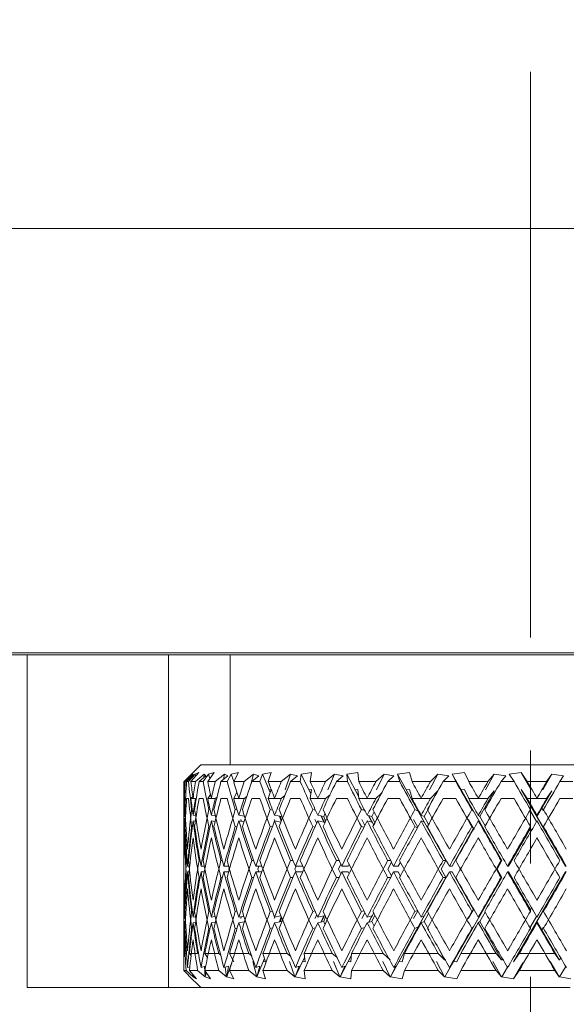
# Model space of a CAD drawing. Header units: inches. Extents: x 1.1 to 20.6, y 0.8 to 16.
# Tile 10 of 22: x 8.3 to 8.8, y 4.5 to 5.3. Entities that reach past the tile are written whole.
import ezdxf

# ---------------------------------------------------------------- set-up
doc = ezdxf.new("R2010")
doc.units = ezdxf.units.IN
doc.header["$MEASUREMENT"] = 0
doc.linetypes.add('CENTERX2', pattern=[0.8, 0.5, -0.1, 0.1, -0.1])
doc.layers.add('SLD-0', color=7, linetype='Continuous')

msp = doc.modelspace()

# ---------------------------------------------------------------- linework, layer by layer
at = {"color": 7, "linetype": 'Continuous', "lineweight": 15}
for p, q in [((7.39267, 5.14502), (10.14267, 5.14502)), ((7.39267, 4.77002), (10.14267, 4.77002)), ((7.94367, 4.76802), (8.32267, 4.76802)), ((8.32267, 4.47402), (8.32267, 4.76802)), ((8.32267, 4.76802), (8.44767, 4.76802)), ((8.44767, 4.76802), (8.44767, 4.47402)), ((8.50228, 4.76802), (8.44767, 4.76802)), ((8.50228, 4.76802), (8.50228, 4.67102)), ((9.03306, 4.76802), (8.50228, 4.76802)), ((8.47617, 4.67102), (8.46872, 4.66358)), ((8.47617, 4.67102), (9.05917, 4.67102)), ((8.46134, 4.65602), (8.46933, 4.66415)), ((8.46956, 4.66275), (8.46239, 4.65602)), ((8.46365, 4.65602), (8.46911, 4.66102)), ((8.47124, 4.66275), (8.46535, 4.65602)), ((8.46748, 4.65602), (8.47438, 4.66415)), ((8.46933, 4.66415), (8.46796, 4.66275)), ((8.46911, 4.66102), (8.46956, 4.66275)), ((8.47438, 4.66415), (8.47124, 4.66275)), ((8.47124, 4.66275), (8.47156, 4.66083)), ((8.47918, 4.66275), (8.4714, 4.65602)), ((8.47461, 4.65602), (8.48052, 4.66102)), ((8.48304, 4.66275), (8.47823, 4.65602)), ((8.47918, 4.66275), (8.47895, 4.6597)), ((8.48052, 4.66102), (8.47918, 4.66275)), ((8.48226, 4.65602), (8.48787, 4.66415)), ((8.48787, 4.66415), (8.48304, 4.66275)), ((8.48304, 4.66275), (8.4841, 4.65868)), ((8.49709, 4.66275), (8.48894, 4.65602)), ((8.49399, 4.65602), (8.50018, 4.66102)), ((8.49709, 4.66275), (8.49627, 4.65786)), ((8.50018, 4.66102), (8.49709, 4.66275)), ((8.50303, 4.66275), (8.49943, 4.65602)), ((8.50941, 4.66415), (8.50303, 4.66275)), ((8.50303, 4.66275), (8.5053, 4.65613)), ((8.50525, 4.65602), (8.50941, 4.66415)), ((8.52279, 4.66275), (8.51449, 4.65602)), ((8.52279, 4.66275), (8.52042, 4.65363)), ((8.52125, 4.65602), (8.52754, 4.66102)), ((8.52754, 4.66102), (8.52279, 4.66275)), ((8.53063, 4.66275), (8.52835, 4.65602)), ((8.53839, 4.66415), (8.53063, 4.66275)), ((8.53063, 4.66275), (8.53748, 4.64632)), ((8.53579, 4.65602), (8.53839, 4.66415)), ((8.55554, 4.66275), (8.54733, 4.65602)), ((8.55554, 4.66275), (8.55076, 4.64883)), ((8.56181, 4.66102), (8.55554, 4.66275)), ((8.5556, 4.65602), (8.56181, 4.66102)), ((8.56505, 4.66275), (8.56416, 4.65602)), ((8.57395, 4.66415), (8.56505, 4.66275)), ((8.56505, 4.66275), (8.57348, 4.64514)), ((8.57299, 4.65602), (8.57395, 4.66415)), ((8.59439, 4.66275), (8.5865, 4.65602)), ((8.59439, 4.66275), (8.58858, 4.64883)), ((8.602, 4.66102), (8.59439, 4.66275)), ((8.59605, 4.65602), (8.602, 4.66102)), ((8.61509, 4.66415), (8.6053, 4.66275)), ((8.6053, 4.66275), (8.60582, 4.65602)), ((8.6053, 4.66275), (8.61562, 4.64315)), ((8.6158, 4.65602), (8.61509, 4.66415)), ((8.63822, 4.66275), (8.63089, 4.65602)), ((8.63822, 4.66275), (8.63156, 4.64883)), ((8.64696, 4.66102), (8.63822, 4.66275)), ((8.64144, 4.65602), (8.64696, 4.66102)), ((8.66062, 4.66415), (8.65023, 4.66275)), ((8.65023, 4.66275), (8.65214, 4.65602)), ((8.65023, 4.66275), (8.66854, 4.62998)), ((8.66298, 4.65602), (8.66062, 4.66415)), ((8.68578, 4.66275), (8.67845, 4.64883)), ((8.68578, 4.66275), (8.67921, 4.65602)), ((8.69539, 4.66102), (8.68578, 4.66275)), ((8.69046, 4.65602), (8.69539, 4.66102)), ((8.70923, 4.66415), (8.69853, 4.66275)), ((8.69853, 4.66275), (8.70178, 4.65602)), ((8.69853, 4.66275), (8.71738, 4.62998)), ((8.71317, 4.65602), (8.70923, 4.66415)), ((8.73569, 4.66275), (8.72791, 4.64883)), ((8.73569, 4.66275), (8.73008, 4.65602)), ((8.74589, 4.66102), (8.73569, 4.66275)), ((8.74169, 4.65602), (8.74589, 4.66102)), ((8.75952, 4.66415), (8.74882, 4.66275)), ((8.74882, 4.66275), (8.75331, 4.65602)), ((8.76493, 4.65602), (8.75952, 4.66415)), ((8.76769, 4.64995), (8.75952, 4.66415)), ((8.78652, 4.66275), (8.77851, 4.64883)), ((8.78652, 4.66275), (8.78203, 4.65602)), ((8.79703, 4.66102), (8.78652, 4.66275)), ((8.79368, 4.65602), (8.79703, 4.66102)), ((8.46117, 4.6537), (8.46117, 4.6088)), ((8.46239, 4.65602), (8.46134, 4.65602)), ((8.46535, 4.65602), (8.46365, 4.65602)), ((8.4714, 4.65602), (8.46748, 4.65602)), ((8.47823, 4.65602), (8.47461, 4.65602)), ((8.48894, 4.65602), (8.48226, 4.65602)), ((8.49943, 4.65602), (8.49399, 4.65602)), ((8.51449, 4.65602), (8.50525, 4.65602)), ((8.52835, 4.65602), (8.52125, 4.65602)), ((8.54733, 4.65602), (8.53579, 4.65602)), ((8.53579, 4.64102), (8.53839, 4.64915)), ((8.53839, 4.64915), (8.53644, 4.6488)), ((8.56416, 4.65602), (8.5556, 4.65602)), ((8.57395, 4.64915), (8.57172, 4.6488)), ((8.5865, 4.65602), (8.57299, 4.65602)), ((8.57299, 4.64102), (8.57395, 4.64915)), ((8.60582, 4.65602), (8.59605, 4.65602)), ((8.61509, 4.64915), (8.61263, 4.6488)), ((8.6158, 4.64102), (8.61509, 4.64915)), ((8.63089, 4.65602), (8.6158, 4.65602)), ((8.65214, 4.65602), (8.64144, 4.65602)), ((8.66062, 4.64915), (8.65801, 4.6488)), ((8.66298, 4.64102), (8.66062, 4.64915)), ((8.67921, 4.65602), (8.66298, 4.65602)), ((8.70178, 4.65602), (8.69046, 4.65602)), ((8.70923, 4.64915), (8.70654, 4.6488)), ((8.71317, 4.64102), (8.70923, 4.64915)), ((8.73008, 4.65602), (8.71317, 4.65602)), ((8.75331, 4.65602), (8.74169, 4.65602)), ((8.79857, 4.58127), (8.75952, 4.64915)), ((8.76493, 4.64102), (8.75952, 4.64915)), ((8.78203, 4.65602), (8.76493, 4.65602)), ((8.80526, 4.65602), (8.79368, 4.65602)), ((8.46134, 4.64102), (8.46174, 4.64143)), ((8.46239, 4.64102), (8.46134, 4.64102)), ((8.46197, 4.64125), (8.46175, 4.64129)), ((8.46535, 4.64102), (8.46365, 4.64102)), ((8.46748, 4.64102), (8.46911, 4.64295)), ((8.4714, 4.64102), (8.46748, 4.64102)), ((8.46955, 4.64125), (8.46932, 4.64129)), ((8.47823, 4.64102), (8.47461, 4.64102)), ((8.48226, 4.64102), (8.48475, 4.64463)), ((8.48894, 4.64102), (8.48226, 4.64102)), ((8.48569, 4.64125), (8.48548, 4.64129)), ((8.49058, 4.64238), (8.48894, 4.64102)), ((8.49943, 4.64102), (8.49399, 4.64102)), ((8.50525, 4.64102), (8.50812, 4.64663)), ((8.51449, 4.64102), (8.50525, 4.64102)), ((8.50995, 4.64125), (8.50976, 4.64129)), ((8.51686, 4.64295), (8.51449, 4.64102)), ((8.52835, 4.64102), (8.52125, 4.64102)), ((8.54733, 4.64102), (8.53579, 4.64102)), ((8.54163, 4.64125), (8.54146, 4.64129)), ((8.5505, 4.64362), (8.54733, 4.64102)), ((8.56416, 4.64102), (8.5556, 4.64102)), ((8.5865, 4.64102), (8.57299, 4.64102)), ((8.57981, 4.64125), (8.57966, 4.64129)), ((8.59057, 4.64449), (8.5865, 4.64102)), ((8.60582, 4.64102), (8.59605, 4.64102)), ((8.63089, 4.64102), (8.6158, 4.64102)), ((8.62339, 4.64125), (8.62328, 4.64129)), ((8.63603, 4.64574), (8.63089, 4.64102)), ((8.65214, 4.64102), (8.64144, 4.64102)), ((8.67921, 4.64102), (8.66298, 4.64102)), ((8.67112, 4.64125), (8.67104, 4.64129)), ((8.68578, 4.64775), (8.67921, 4.64102)), ((8.68578, 4.64775), (8.68567, 4.64755)), ((8.70178, 4.64102), (8.69046, 4.64102)), ((8.73008, 4.64102), (8.71317, 4.64102)), ((8.72163, 4.64125), (8.72159, 4.64129)), ((8.73569, 4.64775), (8.72301, 4.62506)), ((8.73569, 4.64775), (8.73008, 4.64102)), ((8.75331, 4.64102), (8.74169, 4.64102)), ((8.78203, 4.64102), (8.76493, 4.64102)), ((8.78652, 4.64775), (8.77346, 4.62506)), ((8.77346, 4.64125), (8.77346, 4.64129)), ((8.78652, 4.64775), (8.78203, 4.64102)), ((8.80526, 4.64102), (8.79368, 4.64102)), ((8.46117, 4.6387), (8.46117, 4.5938)), ((8.46144, 4.63129), (8.46158, 4.63127)), ((8.46805, 4.63129), (8.46868, 4.6312)), ((8.48327, 4.63129), (8.4844, 4.63112)), ((8.50667, 4.63129), (8.50829, 4.63102)), ((8.53759, 4.63129), (8.53967, 4.63089)), ((8.57512, 4.63129), (8.57765, 4.6307)), ((8.61819, 4.63129), (8.62118, 4.63039)), ((8.66556, 4.63129), (8.66854, 4.62998)), ((8.67781, 4.63261), (8.67383, 4.62506)), ((8.71587, 4.63129), (8.71738, 4.62998)), ((8.72766, 4.63184), (8.72723, 4.63261)), ((8.76767, 4.63129), (8.76767, 4.62998)), ((8.77926, 4.63013), (8.77781, 4.63261)), ((8.77926, 4.63126), (8.77926, 4.63013)), ((8.4624, 4.62619), (8.46175, 4.62629)), ((8.47148, 4.62596), (8.46932, 4.62629)), ((8.48912, 4.62571), (8.48548, 4.62629)), ((8.51483, 4.62541), (8.50976, 4.62629)), ((8.51168, 4.62254), (8.51226, 4.62085)), ((8.54114, 4.62254), (8.54168, 4.62124)), ((8.54775, 4.62506), (8.54146, 4.62629)), ((8.54588, 4.62542), (8.54737, 4.62114)), ((8.54622, 4.62535), (8.54767, 4.62187)), ((8.54781, 4.62525), (8.54775, 4.62506)), ((8.54831, 4.62344), (8.54775, 4.62506)), ((8.57711, 4.62254), (8.57871, 4.6192)), ((8.58493, 4.62506), (8.57966, 4.62629)), ((8.58258, 4.6256), (8.58493, 4.62006)), ((8.58285, 4.62554), (8.58576, 4.61945)), ((8.58598, 4.62758), (8.58493, 4.62506)), ((8.58657, 4.62117), (8.58493, 4.62506)), ((8.61857, 4.62254), (8.62128, 4.61738)), ((8.62736, 4.62506), (8.62328, 4.62629)), ((8.62452, 4.62591), (8.62736, 4.62006)), ((8.62472, 4.62585), (8.62908, 4.61755)), ((8.62941, 4.62933), (8.62736, 4.62506)), ((8.63008, 4.61946), (8.62736, 4.62506)), ((8.66431, 4.62254), (8.66805, 4.61585)), ((8.66854, 4.62998), (8.67383, 4.62006)), ((8.66854, 4.62998), (8.69296, 4.58627)), ((8.67383, 4.62506), (8.67104, 4.62629)), ((8.67756, 4.61807), (8.67383, 4.62506)), ((8.71303, 4.62254), (8.71738, 4.61498)), ((8.71738, 4.62998), (8.72301, 4.62006)), ((8.71738, 4.62998), (8.74252, 4.58627)), ((8.72301, 4.62506), (8.72159, 4.62629)), ((8.72766, 4.61684), (8.72301, 4.62506)), ((8.76767, 4.62998), (8.7731, 4.62067)), ((8.77346, 4.62506), (8.77346, 4.62629)), ((8.77926, 4.61513), (8.77346, 4.62506)), ((8.46144, 4.61629), (8.46158, 4.61627)), ((8.4624, 4.62119), (8.46175, 4.62129)), ((8.46805, 4.61629), (8.46866, 4.6162)), ((8.47139, 4.62097), (8.46932, 4.62129)), ((8.48327, 4.61629), (8.48433, 4.61613)), ((8.48887, 4.62075), (8.48548, 4.62129)), ((8.50667, 4.61629), (8.50813, 4.61604)), ((8.51432, 4.6205), (8.50976, 4.62129)), ((8.53759, 4.61629), (8.53938, 4.61594)), ((8.54699, 4.6202), (8.54146, 4.62129)), ((8.57512, 4.61629), (8.57717, 4.61582)), ((8.58493, 4.62006), (8.57966, 4.62129)), ((8.61819, 4.61629), (8.62039, 4.61563)), ((8.62736, 4.62006), (8.62328, 4.62129)), ((8.66556, 4.61629), (8.66777, 4.61532)), ((8.67383, 4.62006), (8.67104, 4.62129)), ((8.71738, 4.61498), (8.69854, 4.58127)), ((8.71587, 4.61629), (8.71738, 4.61498)), ((8.71738, 4.61498), (8.71768, 4.61446)), ((8.72301, 4.62006), (8.72159, 4.62129)), ((8.76767, 4.61498), (8.74828, 4.58127)), ((8.76767, 4.61629), (8.76767, 4.61498)), ((8.76767, 4.61498), (8.76874, 4.61315)), ((8.77926, 4.61626), (8.77926, 4.61513)), ((8.46117, 4.5888), (8.46117, 4.58374)), ((8.46403, 4.58627), (8.46365, 4.58627)), ((8.46582, 4.58127), (8.46444, 4.58127)), ((8.47546, 4.58627), (8.4746, 4.58627)), ((8.47915, 4.58127), (8.47635, 4.58127)), ((8.4953, 4.58627), (8.49399, 4.58627)), ((8.50079, 4.58127), (8.49663, 4.58127)), ((8.50122, 4.57975), (8.50097, 4.57877)), ((8.50097, 4.57877), (8.50122, 4.57779)), ((8.52297, 4.58627), (8.52124, 4.58627)), ((8.5301, 4.58127), (8.52472, 4.58127)), ((8.52757, 4.58127), (8.52671, 4.57877)), ((8.52671, 4.57877), (8.52757, 4.57627)), ((8.55768, 4.58627), (8.55559, 4.58627)), ((8.56042, 4.58127), (8.55938, 4.57877)), ((8.55938, 4.57877), (8.56042, 4.57627)), ((8.56624, 4.58127), (8.55979, 4.58127)), ((8.59844, 4.58627), (8.59604, 4.58627)), ((8.60004, 4.58294), (8.59805, 4.57877)), ((8.59805, 4.57877), (8.60004, 4.5746)), ((8.60642, 4.58127), (8.60085, 4.58127)), ((8.60729, 4.58309), (8.60642, 4.58127)), ((8.64406, 4.58627), (8.64142, 4.58627)), ((8.6448, 4.58487), (8.64159, 4.57877)), ((8.64159, 4.57877), (8.6448, 4.57268)), ((8.6508, 4.58127), (8.6467, 4.58127)), ((8.65274, 4.58496), (8.6508, 4.58127)), ((8.69296, 4.58627), (8.68877, 4.57877)), ((8.68877, 4.57877), (8.69296, 4.57127)), ((8.69296, 4.58627), (8.69044, 4.58627)), ((8.69854, 4.58127), (8.69604, 4.58127)), ((8.74252, 4.58627), (8.73821, 4.57877)), ((8.73821, 4.57877), (8.74252, 4.57127)), ((8.74252, 4.58627), (8.74168, 4.58627)), ((8.74828, 4.58127), (8.74743, 4.58127)), ((8.79857, 4.58127), (8.79941, 4.58127)), ((8.46117, 4.5738), (8.46117, 4.56874)), ((8.46403, 4.57127), (8.46365, 4.57127)), ((8.46582, 4.57627), (8.46444, 4.57627)), ((8.47546, 4.57127), (8.4746, 4.57127)), ((8.47915, 4.57627), (8.47635, 4.57627)), ((8.4953, 4.57127), (8.49399, 4.57127)), ((8.50079, 4.57627), (8.49663, 4.57627)), ((8.52297, 4.57127), (8.52124, 4.57127)), ((8.5301, 4.57627), (8.52472, 4.57627)), ((8.55768, 4.57127), (8.55559, 4.57127)), ((8.56624, 4.57627), (8.55979, 4.57627)), ((8.59844, 4.57127), (8.59604, 4.57127)), ((8.60642, 4.57627), (8.60085, 4.57627)), ((8.60642, 4.57627), (8.60729, 4.57446)), ((8.64406, 4.57127), (8.64142, 4.57127)), ((8.6508, 4.57627), (8.6467, 4.57627)), ((8.6508, 4.57627), (8.65274, 4.57259)), ((8.69296, 4.57127), (8.66854, 4.52756)), ((8.69296, 4.57127), (8.69044, 4.57127)), ((8.69854, 4.57627), (8.69604, 4.57627)), ((8.69854, 4.57627), (8.71738, 4.54256)), ((8.74252, 4.57127), (8.71738, 4.52756)), ((8.74252, 4.57127), (8.74168, 4.57127)), ((8.74828, 4.57627), (8.74743, 4.57627)), ((8.74828, 4.57627), (8.76767, 4.54256)), ((8.75281, 4.49673), (8.79857, 4.57627)), ((8.79857, 4.57627), (8.79941, 4.57627)), ((8.46117, 4.56374), (8.46117, 4.51884)), ((8.46117, 4.54874), (8.46117, 4.50384)), ((8.76874, 4.5444), (8.76767, 4.54256)), ((8.46158, 4.54127), (8.46144, 4.54125)), ((8.46175, 4.53626), (8.4624, 4.53636)), ((8.46866, 4.54134), (8.46805, 4.54125)), ((8.46932, 4.53626), (8.47139, 4.53657)), ((8.48433, 4.54142), (8.48327, 4.54125)), ((8.48548, 4.53626), (8.48887, 4.5368)), ((8.50813, 4.5415), (8.50667, 4.54125)), ((8.50976, 4.53626), (8.51432, 4.53705)), ((8.51226, 4.53669), (8.51168, 4.53501)), ((8.53938, 4.5416), (8.53759, 4.54125)), ((8.54168, 4.5363), (8.54114, 4.53501)), ((8.54146, 4.53626), (8.54699, 4.53734)), ((8.54737, 4.53641), (8.54588, 4.53213)), ((8.54767, 4.53567), (8.54622, 4.53219)), ((8.57717, 4.54173), (8.57512, 4.54125)), ((8.57871, 4.53834), (8.57711, 4.53501)), ((8.57966, 4.53626), (8.58493, 4.53749)), ((8.58493, 4.53749), (8.58258, 4.53194)), ((8.58576, 4.53809), (8.58285, 4.53201)), ((8.58493, 4.53249), (8.58657, 4.53638)), ((8.62039, 4.54191), (8.61819, 4.54125)), ((8.62128, 4.54016), (8.61857, 4.53501)), ((8.62328, 4.53626), (8.62736, 4.53749)), ((8.62736, 4.53749), (8.62452, 4.53163)), ((8.62908, 4.53999), (8.62472, 4.53169)), ((8.62736, 4.53249), (8.63008, 4.53808)), ((8.66805, 4.5417), (8.66431, 4.53501)), ((8.66777, 4.54222), (8.66556, 4.54125)), ((8.67383, 4.53749), (8.66854, 4.52756)), ((8.67104, 4.53626), (8.67383, 4.53749)), ((8.67383, 4.53249), (8.67756, 4.53948)), ((8.71738, 4.54256), (8.71303, 4.53501)), ((8.71738, 4.54256), (8.71587, 4.54125)), ((8.71768, 4.54309), (8.71738, 4.54256)), ((8.72301, 4.53749), (8.71738, 4.52756)), ((8.72159, 4.53626), (8.72301, 4.53749)), ((8.72301, 4.53249), (8.72766, 4.54071)), ((8.76767, 4.54256), (8.76767, 4.54125)), ((8.7731, 4.53688), (8.76767, 4.52756)), ((8.77346, 4.53249), (8.77926, 4.54242)), ((8.77926, 4.54242), (8.77926, 4.54128)), ((8.46175, 4.53126), (8.4624, 4.53136)), ((8.46932, 4.53126), (8.47148, 4.53158)), ((8.48548, 4.53126), (8.48912, 4.53184)), ((8.50829, 4.52653), (8.50667, 4.52625)), ((8.50976, 4.53126), (8.51483, 4.53214)), ((8.53967, 4.52666), (8.53759, 4.52625)), ((8.54146, 4.53126), (8.54775, 4.53249)), ((8.54775, 4.53249), (8.54831, 4.5341)), ((8.54775, 4.53249), (8.54781, 4.5323)), ((8.57765, 4.52684), (8.57512, 4.52625)), ((8.57966, 4.53126), (8.58493, 4.53249)), ((8.58493, 4.53249), (8.58598, 4.52996)), ((8.62118, 4.52715), (8.61819, 4.52625)), ((8.62328, 4.53126), (8.62736, 4.53249)), ((8.62736, 4.53249), (8.62941, 4.52821)), ((8.66854, 4.52756), (8.64383, 4.48334)), ((8.66854, 4.52756), (8.66556, 4.52625)), ((8.67104, 4.53126), (8.67383, 4.53249)), ((8.67383, 4.53249), (8.67781, 4.52494)), ((8.71738, 4.52756), (8.69194, 4.48334)), ((8.71738, 4.52756), (8.71587, 4.52625)), ((8.72159, 4.53126), (8.72301, 4.53249)), ((8.72301, 4.53249), (8.74209, 4.49834)), ((8.76767, 4.52756), (8.76767, 4.52625)), ((8.77346, 4.53126), (8.77346, 4.53249)), ((8.77346, 4.53249), (8.79311, 4.49834)), ((8.77781, 4.52494), (8.77926, 4.52742)), ((8.77926, 4.52742), (8.77926, 4.52628)), ((8.46158, 4.52627), (8.46144, 4.52625)), ((8.46868, 4.52635), (8.46805, 4.52625)), ((8.4844, 4.52643), (8.48327, 4.52625)), ((8.72723, 4.52494), (8.72766, 4.52571)), ((8.68567, 4.50999), (8.6918, 4.49834)), ((8.46118, 4.50402), (8.46313, 4.50402)), ((8.46766, 4.50222), (8.4661, 4.50402)), ((8.4661, 4.50402), (8.47335, 4.50402)), ((8.48214, 4.50055), (8.47969, 4.50402)), ((8.47969, 4.50402), (8.49205, 4.50402)), ((8.49205, 4.50402), (8.49387, 4.50254)), ((8.50541, 4.49673), (8.50157, 4.50402)), ((8.50157, 4.50402), (8.51867, 4.50402)), ((8.51867, 4.50402), (8.52122, 4.50198)), ((8.53352, 4.49673), (8.5311, 4.50402)), ((8.5311, 4.50402), (8.55246, 4.50402)), ((8.55246, 4.50402), (8.5558, 4.50131)), ((8.56787, 4.50068), (8.55957, 4.48334)), ((8.56837, 4.49673), (8.56744, 4.50402)), ((8.56744, 4.50402), (8.59243, 4.50402)), ((8.59243, 4.50402), (8.59666, 4.50045)), ((8.60943, 4.50264), (8.59928, 4.48334)), ((8.60895, 4.49673), (8.60954, 4.50402)), ((8.60954, 4.50402), (8.63745, 4.50402)), ((8.63745, 4.50402), (8.6437, 4.49834)), ((8.6541, 4.49673), (8.65619, 4.50402)), ((8.65619, 4.50402), (8.68622, 4.50402)), ((8.68622, 4.50402), (8.6918, 4.49834)), ((8.70252, 4.49673), (8.70604, 4.50402)), ((8.70604, 4.50402), (8.73732, 4.50402)), ((8.73732, 4.50402), (8.74209, 4.49834)), ((8.75281, 4.49673), (8.75767, 4.50402)), ((8.75767, 4.50402), (8.78931, 4.50402)), ((8.78931, 4.50402), (8.79311, 4.49834)), ((8.46445, 4.49157), (8.46643, 4.49216)), ((8.47637, 4.49157), (8.48046, 4.49282)), ((8.47935, 4.49248), (8.48002, 4.48334)), ((8.49667, 4.49157), (8.50079, 4.49292)), ((8.49759, 4.49187), (8.49903, 4.48334)), ((8.50079, 4.49292), (8.49908, 4.48337)), ((8.50437, 4.4987), (8.49909, 4.48334)), ((8.5222, 4.4971), (8.52577, 4.48334)), ((8.52477, 4.49157), (8.52848, 4.49292)), ((8.52848, 4.49292), (8.52585, 4.48337)), ((8.5326, 4.49952), (8.52586, 4.48334)), ((8.5316, 4.49713), (8.53352, 4.49673)), ((8.55475, 4.4971), (8.55947, 4.48334)), ((8.56305, 4.49292), (8.55957, 4.48337)), ((8.55986, 4.49157), (8.56305, 4.49292)), ((8.56616, 4.49713), (8.56837, 4.49673)), ((8.59343, 4.4971), (8.59916, 4.48334)), ((8.6035, 4.49292), (8.59928, 4.48337)), ((8.60092, 4.49157), (8.6035, 4.49292)), ((8.60652, 4.49713), (8.60895, 4.49673)), ((8.63712, 4.4971), (8.6437, 4.48334)), ((8.64868, 4.49292), (8.64383, 4.48337)), ((8.64678, 4.49157), (8.64868, 4.49292)), ((8.65152, 4.49713), (8.6541, 4.49673)), ((8.68456, 4.4971), (8.6918, 4.48334)), ((8.6918, 4.49834), (8.69195, 4.49837)), ((8.69195, 4.49837), (8.69194, 4.49834)), ((8.6921, 4.49863), (8.69195, 4.49837)), ((8.69728, 4.49292), (8.69195, 4.48337)), ((8.69612, 4.49157), (8.69728, 4.49292)), ((8.69986, 4.49713), (8.70252, 4.49673)), ((8.7344, 4.4971), (8.74209, 4.48334)), ((8.74209, 4.49834), (8.74225, 4.49837)), ((8.74225, 4.49837), (8.74223, 4.49834)), ((8.7429, 4.49946), (8.74225, 4.49837)), ((8.74731, 4.49192), (8.74225, 4.48337)), ((8.75281, 4.48173), (8.76087, 4.49575)), ((8.78519, 4.4971), (8.79311, 4.48334)), ((8.79311, 4.49834), (8.79327, 4.49837)), ((8.79327, 4.49837), (8.79325, 4.49834)), ((8.79442, 4.50025), (8.79327, 4.49837)), ((8.7989, 4.49259), (8.79327, 4.48337)), ((8.46542, 4.48478), (8.46118, 4.48902)), ((8.46118, 4.48902), (8.46313, 4.48902)), ((8.46313, 4.48902), (8.46928, 4.48334)), ((8.46542, 4.48477), (8.47617, 4.47402)), ((8.47241, 4.48173), (8.4661, 4.48902)), ((8.4661, 4.48902), (8.47335, 4.48902)), ((8.46922, 4.48542), (8.46927, 4.48337)), ((8.46928, 4.48334), (8.46927, 4.48337)), ((8.46927, 4.48337), (8.4693, 4.48334)), ((8.46958, 4.485), (8.4693, 4.48334)), ((8.4693, 4.48334), (8.47241, 4.48173)), ((8.47335, 4.48902), (8.48002, 4.48334)), ((8.48484, 4.48173), (8.47969, 4.48902)), ((8.47969, 4.48902), (8.49205, 4.48902)), ((8.48002, 4.48334), (8.48004, 4.48337)), ((8.4804, 4.48802), (8.48004, 4.48337)), ((8.48004, 4.48337), (8.48006, 4.48334)), ((8.48104, 4.48711), (8.48006, 4.48334)), ((8.48006, 4.48334), (8.48484, 4.48173)), ((8.49205, 4.48902), (8.49903, 4.48334)), ((8.49903, 4.48334), (8.49908, 4.48337)), ((8.49908, 4.48337), (8.49909, 4.48334)), ((8.49909, 4.48334), (8.50541, 4.48173)), ((8.50541, 4.48173), (8.50157, 4.48902)), ((8.50157, 4.48902), (8.51867, 4.48902)), ((8.51867, 4.48902), (8.52577, 4.48334)), ((8.52577, 4.48334), (8.52585, 4.48337)), ((8.52585, 4.48337), (8.52586, 4.48334)), ((8.52586, 4.48334), (8.53352, 4.48173)), ((8.53352, 4.48173), (8.5311, 4.48902)), ((8.5311, 4.48902), (8.55246, 4.48902)), ((8.55246, 4.48902), (8.55947, 4.48334)), ((8.55947, 4.48334), (8.55957, 4.48337)), ((8.55957, 4.48337), (8.55957, 4.48334)), ((8.55957, 4.48334), (8.56837, 4.48173)), ((8.56837, 4.48173), (8.56744, 4.48902)), ((8.56744, 4.48902), (8.59243, 4.48902)), ((8.59243, 4.48902), (8.59916, 4.48334)), ((8.59916, 4.48334), (8.59928, 4.48337)), ((8.59928, 4.48337), (8.59928, 4.48334)), ((8.59928, 4.48334), (8.60895, 4.48173)), ((8.60895, 4.48173), (8.60954, 4.48902)), ((8.60954, 4.48902), (8.63745, 4.48902)), ((8.63745, 4.48902), (8.6437, 4.48334)), ((8.6437, 4.48334), (8.64383, 4.48337)), ((8.64383, 4.48337), (8.64383, 4.48334)), ((8.64383, 4.48334), (8.6541, 4.48173)), ((8.6541, 4.48173), (8.65619, 4.48902)), ((8.65619, 4.48902), (8.68622, 4.48902)), ((8.68622, 4.48902), (8.6918, 4.48334)), ((8.6918, 4.48334), (8.69195, 4.48337)), ((8.69195, 4.48337), (8.69194, 4.48334)), ((8.69194, 4.48334), (8.70252, 4.48173)), ((8.70252, 4.48173), (8.70604, 4.48902)), ((8.70604, 4.48902), (8.73732, 4.48902)), ((8.73732, 4.48902), (8.74209, 4.48334)), ((8.74209, 4.48334), (8.74225, 4.48337)), ((8.74225, 4.48337), (8.74223, 4.48334)), ((8.74223, 4.48334), (8.75281, 4.48173)), ((8.75281, 4.48173), (8.75767, 4.48902)), ((8.75767, 4.48902), (8.78931, 4.48902)), ((8.78931, 4.48902), (8.79311, 4.48334)), ((8.79311, 4.48334), (8.79327, 4.48337)), ((8.79327, 4.48337), (8.79325, 4.48334)), ((8.79325, 4.48334), (8.80352, 4.48173)), ((8.32267, 4.47402), (8.73242, 4.47402)), ((8.80292, 4.47402), (8.73242, 4.47402))]:
    msp.add_line(p, q, dxfattribs=at)
for centre, major_axis, ratio, start_param, end_param in [((8.76767, 4.58627), (-0.0576, 0.52986), 0.568145, 1.377349, 1.424209), ((8.76767, 4.60627), (-0.0576, 0.52986), 0.568145, 1.415266, 1.443115), ((8.76767, 4.58627), (-0.01948, 0.53075), 0.576312, 1.417877, 1.445832), ((8.76767, 4.56627), (-0.01948, 0.53075), 0.576312, 1.379769, 1.426919), ((8.76767, 4.58627), (-0.12592, 0.52665), 0.530596, 1.312839, 1.3597), ((8.76767, 4.60627), (-0.12592, 0.52665), 0.530596, 1.350756, 1.378606), ((8.76767, 4.58627), (0.0576, 0.52986), 0.568145, 1.500708, 1.528662), ((8.76767, 4.56627), (0.0576, 0.52986), 0.568145, 1.462599, 1.509749), ((8.76767, 4.58627), (-0.18015, 0.52398), 0.473241, 1.27774, 1.3246), ((8.76767, 4.60627), (-0.18015, 0.52398), 0.473241, 1.315657, 1.343506), ((8.76767, 4.58627), (0.12592, 0.52665), 0.530596, 1.565217, 1.593171), ((8.76767, 4.56627), (0.12592, 0.52665), 0.530596, 1.527108, 1.574258), ((8.76767, 4.58627), (-0.22127, 0.52324), 0.405341, 1.269268, 1.316128), ((8.76767, 4.60627), (-0.22127, 0.52324), 0.405341, 1.307185, 1.335035), ((8.76767, 4.58627), (0.18015, 0.52398), 0.473241, 1.600316, 1.628271), ((8.76767, 4.56627), (0.18015, 0.52398), 0.473241, 1.562208, 1.609358), ((8.76767, 4.58627), (-0.25201, 0.52421), 0.332803, 1.280382, 1.327242), ((8.76767, 4.60627), (-0.25201, 0.52421), 0.332803, 1.318299, 1.346148), ((8.76767, 4.58627), (0.22127, 0.52324), 0.405341, 1.608788, 1.636742), ((8.76767, 4.56627), (0.22127, 0.52324), 0.405341, 1.57068, 1.617829), ((8.76767, 4.58627), (-0.27462, 0.5261), 0.258705, 1.304796, 1.351657), ((8.76767, 4.60627), (-0.27462, 0.5261), 0.258705, 1.342713, 1.370563), ((8.76767, 4.58627), (0.25201, 0.52421), 0.332803, 1.597674, 1.625629), ((8.76767, 4.56627), (0.25201, 0.52421), 0.332803, 1.559566, 1.606716), ((8.76767, 4.58627), (-0.29061, 0.52816), 0.184425, 1.337898, 1.384758), ((8.76767, 4.60627), (-0.29061, 0.52816), 0.184425, 1.375815, 1.403665), ((8.76767, 4.58627), (0.27462, 0.5261), 0.258705, 1.57326, 1.601214), ((8.76767, 4.56627), (0.27462, 0.5261), 0.258705, 1.535151, 1.582301), ((8.76767, 4.58627), (-0.30086, 0.52983), 0.110441, 1.376397, 1.423257), ((8.76767, 4.60627), (-0.30086, 0.52983), 0.110441, 1.414314, 1.442164), ((8.76767, 4.58627), (0.29061, 0.52816), 0.184425, 1.540158, 1.568112), ((8.76767, 4.56627), (0.29061, 0.52816), 0.184425, 1.502049, 1.549199), ((8.76767, 4.58627), (-0.30588, 0.53075), 0.036772, 1.417839, 1.4647), ((8.76767, 4.60627), (-0.30588, 0.53075), 0.036772, 1.455757, 1.483606), ((8.76767, 4.58627), (0.30086, 0.52983), 0.110441, 1.501659, 1.529613), ((8.76767, 4.56627), (0.30086, 0.52983), 0.110441, 1.46355, 1.5107), ((8.76767, 4.58627), (-0.30588, 0.53075), 0.036772, 4.776108, 4.822969), ((8.76767, 4.60627), (-0.30588, 0.53075), 0.036772, 4.757202, 4.785052), ((8.76767, 4.58627), (0.30588, 0.53075), 0.036772, 1.460217, 1.488171), ((8.76767, 4.56627), (0.30588, 0.53075), 0.036772, 1.422108, 1.469258), ((8.76767, 4.57127), (-0.0576, 0.52986), 0.568145, 1.377349, 1.424209), ((8.76767, 4.59127), (-0.0576, 0.52986), 0.568145, 1.415266, 1.443115), ((8.76767, 4.57127), (-0.01948, 0.53075), 0.576312, 1.417877, 1.445832), ((8.76767, 4.55127), (-0.01948, 0.53075), 0.576312, 1.379769, 1.426919), ((8.76767, 4.57127), (-0.12592, 0.52665), 0.530596, 1.312839, 1.3597), ((8.76767, 4.59127), (-0.12592, 0.52665), 0.530596, 1.350756, 1.378606), ((8.76767, 4.57127), (0.0576, 0.52986), 0.568145, 1.500708, 1.528662), ((8.76767, 4.55127), (0.0576, 0.52986), 0.568145, 1.462599, 1.509749), ((8.76767, 4.57127), (-0.18015, 0.52398), 0.473241, 1.27774, 1.3246), ((8.76767, 4.59127), (-0.18015, 0.52398), 0.473241, 1.315657, 1.343506), ((8.76767, 4.57127), (0.12592, 0.52665), 0.530596, 1.565217, 1.593171), ((8.76767, 4.55127), (0.12592, 0.52665), 0.530596, 1.527108, 1.574258), ((8.76767, 4.57127), (-0.22127, 0.52324), 0.405341, 1.269268, 1.316128), ((8.76767, 4.59127), (-0.22127, 0.52324), 0.405341, 1.307185, 1.335035), ((8.76767, 4.57127), (0.18015, 0.52398), 0.473241, 1.600316, 1.628271), ((8.76767, 4.55127), (0.18015, 0.52398), 0.473241, 1.562208, 1.609358), ((8.76767, 4.57127), (-0.25201, 0.52421), 0.332803, 1.280382, 1.327242), ((8.76767, 4.59127), (-0.25201, 0.52421), 0.332803, 1.318299, 1.346148), ((8.76767, 4.57127), (0.22127, 0.52324), 0.405341, 1.608788, 1.636742), ((8.76767, 4.55127), (0.22127, 0.52324), 0.405341, 1.57068, 1.617829), ((8.76767, 4.57127), (-0.27462, 0.5261), 0.258705, 1.304796, 1.351657), ((8.76767, 4.59127), (-0.27462, 0.5261), 0.258705, 1.342713, 1.370563), ((8.76767, 4.57127), (0.25201, 0.52421), 0.332803, 1.597674, 1.625629), ((8.76767, 4.55127), (0.25201, 0.52421), 0.332803, 1.559566, 1.606716), ((8.76767, 4.57127), (-0.29061, 0.52816), 0.184425, 1.337898, 1.384758), ((8.76767, 4.59127), (-0.29061, 0.52816), 0.184425, 1.375815, 1.403665), ((8.76767, 4.57127), (0.27462, 0.5261), 0.258705, 1.57326, 1.601214), ((8.76767, 4.55127), (0.27462, 0.5261), 0.258705, 1.535151, 1.582301), ((8.76767, 4.57127), (-0.30086, 0.52983), 0.110441, 1.376397, 1.423257), ((8.76767, 4.59127), (-0.30086, 0.52983), 0.110441, 1.414314, 1.442164), ((8.76767, 4.57127), (0.29061, 0.52816), 0.184425, 1.540158, 1.568112), ((8.76767, 4.55127), (0.29061, 0.52816), 0.184425, 1.502049, 1.549199), ((8.76767, 4.57127), (-0.30588, 0.53075), 0.036772, 1.417839, 1.4647), ((8.76767, 4.59127), (-0.30588, 0.53075), 0.036772, 1.455757, 1.483606), ((8.76767, 4.57127), (0.30086, 0.52983), 0.110441, 1.501659, 1.529613), ((8.76767, 4.55127), (0.30086, 0.52983), 0.110441, 1.46355, 1.5107), ((8.76767, 4.57127), (-0.30588, 0.53075), 0.036772, 4.776108, 4.822969), ((8.76767, 4.59127), (-0.30588, 0.53075), 0.036772, 4.757202, 4.785052), ((8.76767, 4.57127), (0.30588, 0.53075), 0.036772, 1.460217, 1.488171), ((8.76767, 4.55127), (0.30588, 0.53075), 0.036772, 1.422108, 1.469258), ((8.76767, 4.58627), (-0.01948, 0.53075), 0.576312, 1.464738, 1.507192), ((8.76767, 4.60627), (-0.0576, 0.52986), 0.568145, 1.462028, 1.527955), ((8.76767, 4.58627), (0.0576, 0.52986), 0.568145, 1.547568, 1.613638), ((8.76767, 4.60627), (-0.12592, 0.52665), 0.530596, 1.397519, 1.463446), ((8.76767, 4.58627), (0.12592, 0.52665), 0.530596, 1.612077, 1.678147), ((8.76767, 4.60627), (-0.18015, 0.52398), 0.473241, 1.362419, 1.428346), ((8.76767, 4.58627), (0.18015, 0.52398), 0.473241, 1.647177, 1.713247), ((8.76767, 4.60627), (-0.22127, 0.52324), 0.405341, 1.353947, 1.419874), ((8.76767, 4.58627), (0.22127, 0.52324), 0.405341, 1.655648, 1.721718), ((8.76767, 4.60627), (-0.25201, 0.52421), 0.332803, 1.365061, 1.430988), ((8.76767, 4.58627), (0.25201, 0.52421), 0.332803, 1.644535, 1.710605), ((8.76767, 4.60627), (-0.27462, 0.5261), 0.258705, 1.389476, 1.455402), ((8.76767, 4.58627), (0.27462, 0.5261), 0.258705, 1.62012, 1.68619), ((8.76767, 4.60627), (-0.29061, 0.52816), 0.184425, 1.422577, 1.488504), ((8.76767, 4.58627), (0.29061, 0.52816), 0.184425, 1.587018, 1.653088), ((8.76767, 4.60627), (-0.30086, 0.52983), 0.110441, 1.461076, 1.527003), ((8.76767, 4.58627), (0.30086, 0.52983), 0.110441, 1.548519, 1.614589), ((8.76767, 4.60627), (-0.30588, 0.53075), 0.036772, 1.502519, 1.568446), ((8.76767, 4.58627), (0.30588, 0.53075), 0.036772, 1.507077, 1.573147), ((8.76767, 4.60627), (-0.30588, 0.53075), 0.036772, 4.672362, 4.738289), ((8.76767, 4.57127), (-0.01948, 0.53075), 0.576312, 1.464738, 1.511905), ((8.76767, 4.56627), (-0.01948, 0.53075), 0.576312, 1.445832, 1.507192), ((8.76767, 4.58627), (-0.0576, 0.52986), 0.568145, 1.443115, 1.509117), ((8.76767, 4.59127), (-0.0576, 0.52986), 0.568145, 1.462028, 1.527955), ((8.76767, 4.57127), (0.0576, 0.52986), 0.568145, 1.547568, 1.613638), ((8.76767, 4.56627), (0.0576, 0.52986), 0.568145, 1.528662, 1.594793), ((8.76767, 4.58627), (-0.12592, 0.52665), 0.530596, 1.378606, 1.444608), ((8.76767, 4.59127), (-0.12592, 0.52665), 0.530596, 1.397519, 1.463446), ((8.76767, 4.57127), (0.12592, 0.52665), 0.530596, 1.612077, 1.678147), ((8.76767, 4.56627), (0.12592, 0.52665), 0.530596, 1.593171, 1.659302), ((8.76767, 4.58627), (-0.18015, 0.52398), 0.473241, 1.343506, 1.409508), ((8.76767, 4.59127), (-0.18015, 0.52398), 0.473241, 1.362419, 1.428346), ((8.76767, 4.57127), (0.18015, 0.52398), 0.473241, 1.647177, 1.713247), ((8.76767, 4.56627), (0.18015, 0.52398), 0.473241, 1.628271, 1.694402), ((8.76767, 4.58627), (-0.22127, 0.52324), 0.405341, 1.335035, 1.401036), ((8.76767, 4.59127), (-0.22127, 0.52324), 0.405341, 1.353947, 1.419874), ((8.76767, 4.57127), (0.22127, 0.52324), 0.405341, 1.655648, 1.721718), ((8.76767, 4.56627), (0.22127, 0.52324), 0.405341, 1.636742, 1.702874), ((8.76767, 4.58627), (-0.25201, 0.52421), 0.332803, 1.346148, 1.41215), ((8.76767, 4.59127), (-0.25201, 0.52421), 0.332803, 1.365061, 1.430988), ((8.76767, 4.57127), (0.25201, 0.52421), 0.332803, 1.644535, 1.710605), ((8.76767, 4.56627), (0.25201, 0.52421), 0.332803, 1.625629, 1.69176), ((8.76767, 4.58627), (-0.27462, 0.5261), 0.258705, 1.370563, 1.436565), ((8.76767, 4.59127), (-0.27462, 0.5261), 0.258705, 1.389476, 1.455402), ((8.76767, 4.57127), (0.27462, 0.5261), 0.258705, 1.62012, 1.68619), ((8.76767, 4.56627), (0.27462, 0.5261), 0.258705, 1.601214, 1.667345), ((8.76767, 4.58627), (-0.29061, 0.52816), 0.184425, 1.403665, 1.469666), ((8.76767, 4.59127), (-0.29061, 0.52816), 0.184425, 1.422577, 1.488504), ((8.76767, 4.57127), (0.29061, 0.52816), 0.184425, 1.587018, 1.653088), ((8.76767, 4.56627), (0.29061, 0.52816), 0.184425, 1.568112, 1.634244), ((8.76767, 4.58627), (-0.30086, 0.52983), 0.110441, 1.442164, 1.508165), ((8.76767, 4.59127), (-0.30086, 0.52983), 0.110441, 1.461076, 1.527003), ((8.76767, 4.57127), (0.30086, 0.52983), 0.110441, 1.548519, 1.614589), ((8.76767, 4.56627), (0.30086, 0.52983), 0.110441, 1.529613, 1.595745), ((8.76767, 4.58627), (-0.30588, 0.53075), 0.036772, 1.483606, 1.549608), ((8.76767, 4.59127), (-0.30588, 0.53075), 0.036772, 1.502519, 1.568446), ((8.76767, 4.57127), (0.30588, 0.53075), 0.036772, 1.507077, 1.573147), ((8.76767, 4.56627), (0.30588, 0.53075), 0.036772, 1.488171, 1.554302), ((8.76767, 4.58627), (-0.30588, 0.53075), 0.036772, 4.6912, 4.757202), ((8.76767, 4.59127), (-0.30588, 0.53075), 0.036772, 4.672362, 4.738289), ((8.76767, 4.55127), (-0.01948, 0.53075), 0.576312, 1.445832, 1.507192), ((8.76767, 4.57127), (-0.0576, 0.52986), 0.568145, 1.443115, 1.509117), ((8.76767, 4.55127), (0.0576, 0.52986), 0.568145, 1.528662, 1.594793), ((8.76767, 4.57127), (-0.12592, 0.52665), 0.530596, 1.378606, 1.444608), ((8.76767, 4.55127), (0.12592, 0.52665), 0.530596, 1.593171, 1.659302), ((8.76767, 4.57127), (-0.18015, 0.52398), 0.473241, 1.343506, 1.409508), ((8.76767, 4.55127), (0.18015, 0.52398), 0.473241, 1.628271, 1.694402), ((8.76767, 4.57127), (-0.22127, 0.52324), 0.405341, 1.335035, 1.401036), ((8.76767, 4.55127), (0.22127, 0.52324), 0.405341, 1.636742, 1.702874), ((8.76767, 4.57127), (-0.25201, 0.52421), 0.332803, 1.346148, 1.41215), ((8.76767, 4.55127), (0.25201, 0.52421), 0.332803, 1.625629, 1.69176), ((8.76767, 4.57127), (-0.27462, 0.5261), 0.258705, 1.370563, 1.436565), ((8.76767, 4.55127), (0.27462, 0.5261), 0.258705, 1.601214, 1.667345), ((8.76767, 4.57127), (-0.29061, 0.52816), 0.184425, 1.403665, 1.469666), ((8.76767, 4.55127), (0.29061, 0.52816), 0.184425, 1.568112, 1.634244), ((8.76767, 4.57127), (-0.30086, 0.52983), 0.110441, 1.442164, 1.508165), ((8.76767, 4.55127), (0.30086, 0.52983), 0.110441, 1.529613, 1.595745), ((8.76767, 4.57127), (-0.30588, 0.53075), 0.036772, 1.483606, 1.549608), ((8.76767, 4.55127), (0.30588, 0.53075), 0.036772, 1.488171, 1.554302), ((8.76767, 4.57127), (-0.30588, 0.53075), 0.036772, 4.6912, 4.757202), ((8.76767, 4.60627), (0.01948, 0.53075), 0.576312, 1.634401, 1.695761), ((8.76767, 4.58627), (0.0576, 0.52986), 0.568145, 1.632476, 1.698478), ((8.76767, 4.60627), (-0.0576, 0.52986), 0.568145, 1.546799, 1.612931), ((8.76767, 4.58627), (0.12592, 0.52665), 0.530596, 1.696985, 1.762987), ((8.76767, 4.60627), (-0.12592, 0.52665), 0.530596, 1.48229, 1.548422), ((8.76767, 4.58627), (0.18015, 0.52398), 0.473241, 1.732085, 1.798086), ((8.76767, 4.60627), (-0.18015, 0.52398), 0.473241, 1.447191, 1.513322), ((8.76767, 4.58627), (0.22127, 0.52324), 0.405341, 1.740556, 1.806558), ((8.76767, 4.60627), (-0.22127, 0.52324), 0.405341, 1.438719, 1.50485), ((8.76767, 4.58627), (0.25201, 0.52421), 0.332803, 1.729443, 1.795444), ((8.76767, 4.60627), (-0.25201, 0.52421), 0.332803, 1.449833, 1.515964), ((8.76767, 4.58627), (0.27462, 0.5261), 0.258705, 1.705028, 1.77103), ((8.76767, 4.60627), (-0.27462, 0.5261), 0.258705, 1.474247, 1.540379), ((8.76767, 4.58627), (0.29061, 0.52816), 0.184425, 1.671926, 1.737928), ((8.76767, 4.60627), (-0.29061, 0.52816), 0.184425, 1.507349, 1.57348), ((8.76767, 4.58627), (0.30086, 0.52983), 0.110441, 1.633427, 1.699429), ((8.76767, 4.60627), (-0.30086, 0.52983), 0.110441, 1.545848, 1.611979), ((8.76767, 4.58627), (0.30588, 0.53075), 0.036772, 1.591985, 1.657987), ((8.76767, 4.60627), (-0.30588, 0.53075), 0.036772, 1.58729, 1.653422), ((8.76767, 4.58627), (0.30588, 0.53075), 0.036772, 4.667576, 4.733578), ((8.76767, 4.57127), (0.0576, 0.52986), 0.568145, 1.632476, 1.698478), ((8.76767, 4.56627), (0.0576, 0.52986), 0.568145, 1.613638, 1.679565), ((8.76767, 4.58627), (-0.0576, 0.52986), 0.568145, 1.527955, 1.594025), ((8.76767, 4.59127), (-0.0576, 0.52986), 0.568145, 1.546799, 1.612931), ((8.76767, 4.57127), (0.12592, 0.52665), 0.530596, 1.696985, 1.762987), ((8.76767, 4.56627), (0.12592, 0.52665), 0.530596, 1.678147, 1.744074), ((8.76767, 4.58627), (-0.12592, 0.52665), 0.530596, 1.463446, 1.529516), ((8.76767, 4.59127), (-0.12592, 0.52665), 0.530596, 1.48229, 1.548422), ((8.76767, 4.57127), (0.18015, 0.52398), 0.473241, 1.732085, 1.798086), ((8.76767, 4.56627), (0.18015, 0.52398), 0.473241, 1.713247, 1.779174), ((8.76767, 4.58627), (-0.18015, 0.52398), 0.473241, 1.428346, 1.494416), ((8.76767, 4.59127), (-0.18015, 0.52398), 0.473241, 1.447191, 1.513322), ((8.76767, 4.57127), (0.22127, 0.52324), 0.405341, 1.740556, 1.806558), ((8.76767, 4.56627), (0.22127, 0.52324), 0.405341, 1.721718, 1.787645), ((8.76767, 4.58627), (-0.22127, 0.52324), 0.405341, 1.419874, 1.485944), ((8.76767, 4.59127), (-0.22127, 0.52324), 0.405341, 1.438719, 1.50485), ((8.76767, 4.57127), (0.25201, 0.52421), 0.332803, 1.729443, 1.795444), ((8.76767, 4.56627), (0.25201, 0.52421), 0.332803, 1.710605, 1.776532), ((8.76767, 4.58627), (-0.25201, 0.52421), 0.332803, 1.430988, 1.497058), ((8.76767, 4.59127), (-0.25201, 0.52421), 0.332803, 1.449833, 1.515964), ((8.76767, 4.57127), (0.27462, 0.5261), 0.258705, 1.705028, 1.77103), ((8.76767, 4.56627), (0.27462, 0.5261), 0.258705, 1.68619, 1.752117), ((8.76767, 4.58627), (-0.27462, 0.5261), 0.258705, 1.455402, 1.521472), ((8.76767, 4.59127), (-0.27462, 0.5261), 0.258705, 1.474247, 1.540379), ((8.76767, 4.57127), (0.29061, 0.52816), 0.184425, 1.671926, 1.737928), ((8.76767, 4.56627), (0.29061, 0.52816), 0.184425, 1.653088, 1.719015), ((8.76767, 4.58627), (-0.29061, 0.52816), 0.184425, 1.488504, 1.554574), ((8.76767, 4.59127), (-0.29061, 0.52816), 0.184425, 1.507349, 1.57348), ((8.76767, 4.57127), (0.30086, 0.52983), 0.110441, 1.633427, 1.699429), ((8.76767, 4.56627), (0.30086, 0.52983), 0.110441, 1.614589, 1.680516), ((8.76767, 4.58627), (-0.30086, 0.52983), 0.110441, 1.527003, 1.593073), ((8.76767, 4.59127), (-0.30086, 0.52983), 0.110441, 1.545848, 1.611979), ((8.76767, 4.57127), (0.30588, 0.53075), 0.036772, 1.591985, 1.657987), ((8.76767, 4.56627), (0.30588, 0.53075), 0.036772, 1.573147, 1.639074), ((8.76767, 4.58627), (-0.30588, 0.53075), 0.036772, 1.568446, 1.634516), ((8.76767, 4.59127), (-0.30588, 0.53075), 0.036772, 1.58729, 1.653422), ((8.76767, 4.57127), (0.30588, 0.53075), 0.036772, 4.667576, 4.733578), ((8.76767, 4.56627), (0.30588, 0.53075), 0.036772, 4.686489, 4.752416), ((8.76767, 4.58627), (0.01948, 0.53075), 0.576312, 1.629688, 1.676855), ((8.76767, 4.59127), (0.01948, 0.53075), 0.576312, 1.634401, 1.695761), ((8.76767, 4.55127), (0.0576, 0.52986), 0.568145, 1.613638, 1.679565), ((8.76767, 4.57127), (-0.0576, 0.52986), 0.568145, 1.527955, 1.594025), ((8.76767, 4.55127), (0.12592, 0.52665), 0.530596, 1.678147, 1.744074), ((8.76767, 4.57127), (-0.12592, 0.52665), 0.530596, 1.463446, 1.529516), ((8.76767, 4.55127), (0.18015, 0.52398), 0.473241, 1.713247, 1.779174), ((8.76767, 4.57127), (-0.18015, 0.52398), 0.473241, 1.428346, 1.494416), ((8.76767, 4.55127), (0.22127, 0.52324), 0.405341, 1.721718, 1.787645), ((8.76767, 4.57127), (-0.22127, 0.52324), 0.405341, 1.419874, 1.485944), ((8.76767, 4.55127), (0.25201, 0.52421), 0.332803, 1.710605, 1.776532), ((8.76767, 4.57127), (-0.25201, 0.52421), 0.332803, 1.430988, 1.497058), ((8.76767, 4.55127), (0.27462, 0.5261), 0.258705, 1.68619, 1.752117), ((8.76767, 4.57127), (-0.27462, 0.5261), 0.258705, 1.455402, 1.521472), ((8.76767, 4.55127), (0.29061, 0.52816), 0.184425, 1.653088, 1.719015), ((8.76767, 4.57127), (-0.29061, 0.52816), 0.184425, 1.488504, 1.554574), ((8.76767, 4.55127), (0.30086, 0.52983), 0.110441, 1.614589, 1.680516), ((8.76767, 4.57127), (-0.30086, 0.52983), 0.110441, 1.527003, 1.593073), ((8.76767, 4.55127), (0.30588, 0.53075), 0.036772, 1.573147, 1.639074), ((8.76767, 4.57127), (-0.30588, 0.53075), 0.036772, 1.568446, 1.634516), ((8.76767, 4.55127), (0.30588, 0.53075), 0.036772, 4.686489, 4.752416), ((8.76767, 4.57127), (0.01948, 0.53075), 0.576312, 1.634401, 1.676855), ((8.76767, 4.58627), (0.0576, 0.52986), 0.568145, 1.717384, 1.759838), ((8.76767, 4.60627), (0.01948, 0.53075), 0.576312, 1.714674, 1.780876), ((8.76767, 4.58627), (0.12592, 0.52665), 0.530596, 1.781893, 1.847688), ((8.76767, 4.60627), (-0.0576, 0.52986), 0.568145, 1.631844, 1.698046), ((8.76767, 4.58627), (0.18015, 0.52398), 0.473241, 1.816993, 1.882787), ((8.76767, 4.60627), (-0.12592, 0.52665), 0.530596, 1.567335, 1.633536), ((8.76767, 4.58627), (0.22127, 0.52324), 0.405341, 1.825464, 1.891259), ((8.76767, 4.60627), (-0.18015, 0.52398), 0.473241, 1.532235, 1.598437), ((8.76767, 4.58627), (0.25201, 0.52421), 0.332803, 1.81435, 1.880145), ((8.76767, 4.60627), (-0.22127, 0.52324), 0.405341, 1.523763, 1.589965), ((8.76767, 4.58627), (0.27462, 0.5261), 0.258705, 1.789936, 1.855731), ((8.76767, 4.60627), (-0.25201, 0.52421), 0.332803, 1.534877, 1.601079), ((8.76767, 4.58627), (0.29061, 0.52816), 0.184425, 1.756834, 1.822629), ((8.76767, 4.60627), (-0.27462, 0.5261), 0.258705, 1.559291, 1.625493), ((8.76767, 4.58627), (0.30086, 0.52983), 0.110441, 1.718335, 1.78413), ((8.76767, 4.60627), (-0.29061, 0.52816), 0.184425, 1.592393, 1.658595), ((8.76767, 4.58627), (0.30588, 0.53075), 0.036772, 1.676893, 1.742688), ((8.76767, 4.60627), (-0.30086, 0.52983), 0.110441, 1.630892, 1.697094), ((8.76767, 4.58627), (0.30588, 0.53075), 0.036772, 4.582875, 4.64867), ((8.76767, 4.60627), (-0.30588, 0.53075), 0.036772, 1.672335, 1.738536), ((8.76767, 4.56627), (0.0576, 0.52986), 0.568145, 1.698478, 1.750006), ((8.76767, 4.58627), (0.01948, 0.53075), 0.576312, 1.695761, 1.747507), ((8.76767, 4.56627), (0.12592, 0.52665), 0.530596, 1.762987, 1.814515), ((8.76767, 4.58627), (-0.0576, 0.52986), 0.568145, 1.612931, 1.664677), ((8.76767, 4.56627), (0.18015, 0.52398), 0.473241, 1.798086, 1.849615), ((8.76767, 4.58627), (-0.12592, 0.52665), 0.530596, 1.548422, 1.600168), ((8.76767, 4.56627), (0.22127, 0.52324), 0.405341, 1.806558, 1.858086), ((8.76767, 4.58627), (-0.18015, 0.52398), 0.473241, 1.513322, 1.565068), ((8.76767, 4.56627), (0.25201, 0.52421), 0.332803, 1.795444, 1.846973), ((8.76767, 4.58627), (-0.22127, 0.52324), 0.405341, 1.50485, 1.556596), ((8.76767, 4.56627), (0.27462, 0.5261), 0.258705, 1.77103, 1.822558), ((8.76767, 4.58627), (-0.25201, 0.52421), 0.332803, 1.515964, 1.56771), ((8.76767, 4.56627), (0.29061, 0.52816), 0.184425, 1.737928, 1.789456), ((8.76767, 4.58627), (-0.27462, 0.5261), 0.258705, 1.540379, 1.592124), ((8.76767, 4.56627), (0.30086, 0.52983), 0.110441, 1.699429, 1.750957), ((8.76767, 4.58627), (-0.29061, 0.52816), 0.184425, 1.57348, 1.625226), ((8.76767, 4.56627), (0.30588, 0.53075), 0.036772, 1.657987, 1.709515), ((8.76767, 4.58627), (-0.30086, 0.52983), 0.110441, 1.611979, 1.663725), ((8.76767, 4.56627), (0.30588, 0.53075), 0.036772, 4.616048, 4.667576), ((8.76767, 4.58627), (-0.30588, 0.53075), 0.036772, 1.653422, 1.705168), ((8.76767, 4.57127), (0.0576, 0.52986), 0.568145, 1.717384, 1.77883), ((8.76767, 4.59127), (0.01948, 0.53075), 0.576312, 1.714674, 1.780876), ((8.76767, 4.57127), (0.12592, 0.52665), 0.530596, 1.781893, 1.847688), ((8.76767, 4.59127), (-0.0576, 0.52986), 0.568145, 1.631844, 1.698046), ((8.76767, 4.57127), (0.18015, 0.52398), 0.473241, 1.816993, 1.882787), ((8.76767, 4.59127), (-0.12592, 0.52665), 0.530596, 1.567335, 1.633536), ((8.76767, 4.57127), (0.22127, 0.52324), 0.405341, 1.825464, 1.891259), ((8.76767, 4.59127), (-0.18015, 0.52398), 0.473241, 1.532235, 1.598437), ((8.76767, 4.57127), (0.25201, 0.52421), 0.332803, 1.81435, 1.880145), ((8.76767, 4.59127), (-0.22127, 0.52324), 0.405341, 1.523763, 1.589965), ((8.76767, 4.57127), (0.27462, 0.5261), 0.258705, 1.789936, 1.855731), ((8.76767, 4.59127), (-0.25201, 0.52421), 0.332803, 1.534877, 1.601079), ((8.76767, 4.57127), (0.29061, 0.52816), 0.184425, 1.756834, 1.822629), ((8.76767, 4.59127), (-0.27462, 0.5261), 0.258705, 1.559291, 1.625493), ((8.76767, 4.57127), (0.30086, 0.52983), 0.110441, 1.718335, 1.78413), ((8.76767, 4.59127), (-0.29061, 0.52816), 0.184425, 1.592393, 1.658595), ((8.76767, 4.57127), (0.30588, 0.53075), 0.036772, 1.676893, 1.742688), ((8.76767, 4.59127), (-0.30086, 0.52983), 0.110441, 1.630892, 1.697094), ((8.76767, 4.57127), (0.30588, 0.53075), 0.036772, 4.582875, 4.64867), ((8.76767, 4.59127), (-0.30588, 0.53075), 0.036772, 1.672335, 1.738536), ((8.76767, 4.55127), (0.0576, 0.52986), 0.568145, 1.698478, 1.750006), ((8.76767, 4.57127), (0.01948, 0.53075), 0.576312, 1.695761, 1.747507), ((8.76767, 4.55127), (0.12592, 0.52665), 0.530596, 1.762987, 1.814515), ((8.76767, 4.57127), (-0.0576, 0.52986), 0.568145, 1.612931, 1.664677), ((8.76767, 4.55127), (0.18015, 0.52398), 0.473241, 1.798086, 1.849615), ((8.76767, 4.57127), (-0.12592, 0.52665), 0.530596, 1.548422, 1.600168), ((8.76767, 4.55127), (0.22127, 0.52324), 0.405341, 1.806558, 1.858086), ((8.76767, 4.57127), (-0.18015, 0.52398), 0.473241, 1.513322, 1.565068), ((8.76767, 4.55127), (0.25201, 0.52421), 0.332803, 1.795444, 1.846973), ((8.76767, 4.57127), (-0.22127, 0.52324), 0.405341, 1.50485, 1.556596), ((8.76767, 4.55127), (0.27462, 0.5261), 0.258705, 1.77103, 1.822558), ((8.76767, 4.57127), (-0.25201, 0.52421), 0.332803, 1.515964, 1.56771), ((8.76767, 4.55127), (0.29061, 0.52816), 0.184425, 1.737928, 1.789456), ((8.76767, 4.57127), (-0.27462, 0.5261), 0.258705, 1.540379, 1.592124), ((8.76767, 4.55127), (0.30086, 0.52983), 0.110441, 1.699429, 1.750957), ((8.76767, 4.57127), (-0.29061, 0.52816), 0.184425, 1.57348, 1.625226), ((8.76767, 4.55127), (0.30588, 0.53075), 0.036772, 1.657987, 1.709515), ((8.76767, 4.57127), (-0.30086, 0.52983), 0.110441, 1.611979, 1.663725), ((8.76767, 4.55127), (0.30588, 0.53075), 0.036772, 4.616048, 4.667576), ((8.76767, 4.57127), (-0.30588, 0.53075), 0.036772, 1.653422, 1.705168)]:
    msp.add_ellipse(centre, major_axis=major_axis, ratio=ratio, start_param=start_param, end_param=end_param, dxfattribs=at)
at = {"layer": 'SLD-0', "color": 7, "linetype": 'CENTERX2', "lineweight": 0}
msp.add_line((8.76767, 0.78353), (8.76767, 5.32964), dxfattribs=at)

doc.saveas('drawing.dxf')
